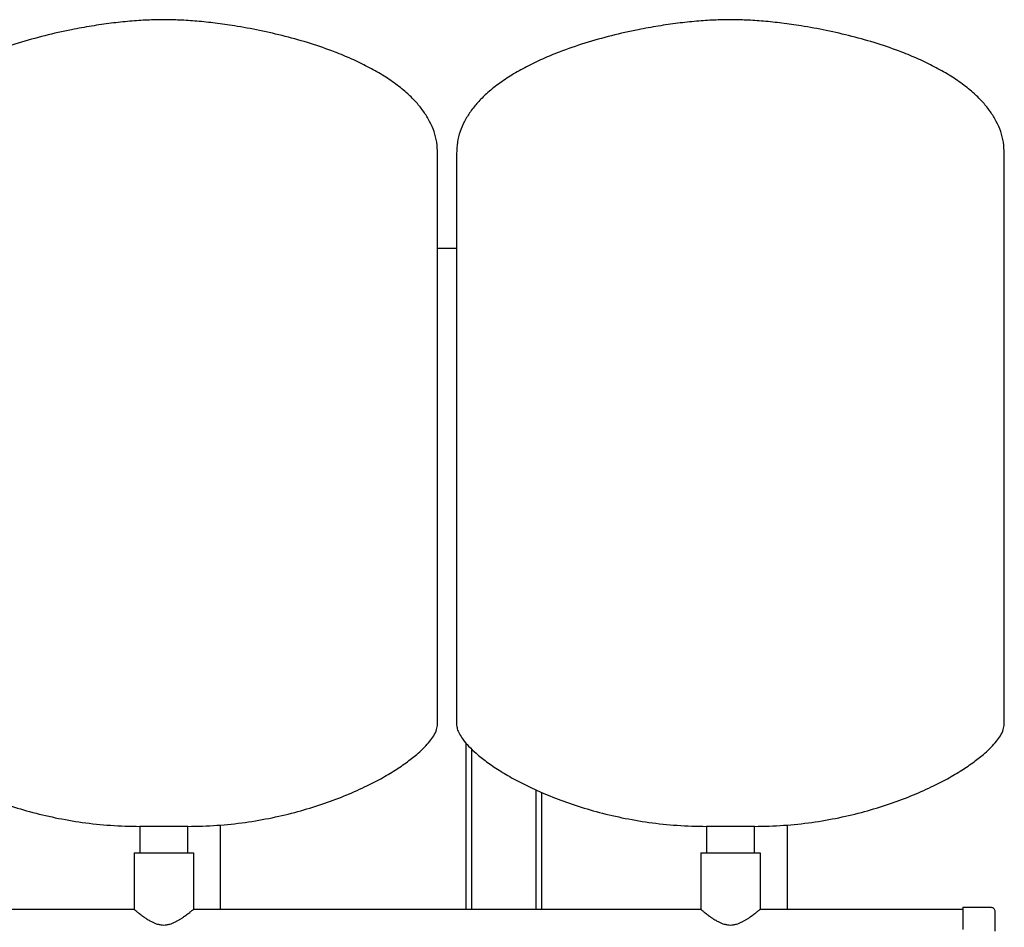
# Model space of a CAD drawing. Header units: millimetres. Extents: x 12 to 1950, y 8 to 888.
# Tile 8 of 8: x 1409 to 1930, y 408 to 888. Entities that reach past the tile are written whole.
import ezdxf

# ---------------------------------------------------------------- set-up
doc = ezdxf.new("R2010")
doc.units = ezdxf.units.MM

msp = doc.modelspace()

# ---------------------------------------------------------------- linework, layer by layer
at = {"color": 7, "linetype": 'Continuous', "lineweight": 25}
for p, q in [((1630.11, 515.4), (1630.11, 817.4)), ((1640.11, 817.4), (1640.11, 515.4)), ((1930.11, 515.4), (1930.11, 817.4)), ((1630.11, 767.26), (1640.11, 767.26)), ((1645.11, 505.4), (1645.11, 417.31)), ((1648.11, 502.21), (1648.11, 417.31)), ((1682.11, 480.63), (1682.11, 417.31)), ((1685.11, 479.3), (1685.11, 417.31)), ((1472.41, 461.26), (1472.41, 447.31)), ((1485.11, 461.26), (1472.41, 461.26)), ((1497.81, 461.26), (1485.11, 461.26)), ((1497.81, 447.31), (1497.81, 461.26)), ((1515.11, 417.31), (1515.11, 462)), ((1772.41, 461.26), (1772.41, 447.31)), ((1785.11, 461.26), (1772.41, 461.26)), ((1797.81, 461.26), (1785.11, 461.26)), ((1797.81, 447.31), (1797.81, 461.26)), ((1815.11, 462), (1815.11, 417.31)), ((1469.41, 447.31), (1469.41, 417.31)), ((1469.41, 447.31), (1500.81, 447.31)), ((1500.81, 447.31), (1500.81, 417.31)), ((1769.41, 447.31), (1769.41, 417.31)), ((1769.41, 447.31), (1800.81, 447.31)), ((1800.81, 447.31), (1800.81, 417.31)), ((1469.41, 417.31), (1200.81, 417.31)), ((1769.41, 417.31), (1500.81, 417.31)), ((1908.11, 417.31), (1800.81, 417.31)), ((1908.11, 418.41), (1908.11, 406.6)), ((1908.11, 418.41), (1923.11, 418.41)), ((1925.11, 416.41), (1925.11, 405.77))]:
    msp.add_line(p, q, dxfattribs=at)
for points, knots in [([(1485.11, 888.26), (1482.26, 888.21), (1476.28, 888.12), (1467.01, 887.45), (1457.13, 886.4), (1446.81, 884.91), (1435.06, 882.79), (1422.06, 879.88), (1408.08, 875.97), (1395.9, 871.77), (1385.63, 867.53), (1377.25, 863.52), (1369.44, 859.13), (1362.31, 854.36), (1356.28, 849.48), (1351.35, 844.56), (1347.42, 839.69), (1344.25, 834.53), (1341.91, 829.08), (1340.39, 823.33), (1340.21, 819.39), (1340.11, 817.4)], [0, 0, 0, 0, 0.049323, 0.103085, 0.160501, 0.220781, 0.28314, 0.366646, 0.450689, 0.533653, 0.58884, 0.642414, 0.694018, 0.743382, 0.790357, 0.827695, 0.863525, 0.898127, 0.931954, 0.965643, 1, 1, 1, 1]), ([(1630.11, 817.4), (1630.02, 819.39), (1629.83, 823.33), (1628.32, 829.08), (1625.98, 834.53), (1622.8, 839.69), (1618.88, 844.56), (1613.94, 849.48), (1607.91, 854.36), (1600.78, 859.13), (1592.97, 863.52), (1584.59, 867.53), (1574.53, 871.69), (1562.78, 875.76), (1549.44, 879.54), (1536, 882.64), (1523.63, 884.89), (1512.54, 886.47), (1502.87, 887.48), (1493.77, 888.12), (1487.92, 888.21), (1485.11, 888.26)], [0, 0, 0, 0, 0.034357, 0.068046, 0.101873, 0.136475, 0.172305, 0.209643, 0.256618, 0.305982, 0.357586, 0.41116, 0.466347, 0.545506, 0.625712, 0.705568, 0.783603, 0.842654, 0.898903, 0.951599, 1, 1, 1, 1]), ([(1785.11, 888.26), (1782.26, 888.21), (1776.28, 888.12), (1767.01, 887.45), (1757.13, 886.4), (1746.81, 884.91), (1735.06, 882.79), (1722.06, 879.88), (1708.08, 875.97), (1695.9, 871.77), (1685.63, 867.53), (1677.25, 863.52), (1669.44, 859.13), (1662.31, 854.36), (1656.28, 849.48), (1651.35, 844.56), (1647.42, 839.69), (1644.25, 834.53), (1641.91, 829.08), (1640.39, 823.33), (1640.21, 819.39), (1640.11, 817.4)], [0, 0, 0, 0, 0.049323, 0.103085, 0.160501, 0.220781, 0.28314, 0.366646, 0.450689, 0.533653, 0.58884, 0.642414, 0.694018, 0.743382, 0.790357, 0.827695, 0.863525, 0.898127, 0.931954, 0.965643, 1, 1, 1, 1]), ([(1930.11, 817.4), (1930.02, 819.39), (1929.83, 823.33), (1928.32, 829.08), (1925.98, 834.53), (1922.8, 839.69), (1918.88, 844.56), (1913.94, 849.48), (1907.91, 854.36), (1900.78, 859.13), (1892.97, 863.52), (1884.59, 867.53), (1874.53, 871.69), (1862.78, 875.76), (1849.44, 879.54), (1836, 882.64), (1823.63, 884.89), (1812.54, 886.47), (1802.87, 887.48), (1793.77, 888.12), (1787.92, 888.21), (1785.11, 888.26)], [0, 0, 0, 0, 0.034357, 0.068046, 0.101873, 0.136475, 0.172305, 0.209643, 0.256618, 0.305982, 0.357586, 0.41116, 0.466347, 0.545506, 0.625712, 0.705568, 0.783603, 0.842654, 0.898903, 0.951599, 1, 1, 1, 1]), ([(1340.11, 515.4), (1340.2, 514.58), (1340.39, 512.78), (1341.64, 510.07), (1343.64, 506.96), (1346.62, 503.5), (1350.82, 499.52), (1356.2, 495.25), (1362.81, 490.76), (1370.41, 486.29), (1379.37, 481.7), (1389.75, 477.13), (1401.54, 472.76), (1414.27, 468.9), (1427.83, 465.67), (1442.13, 463.21), (1457.07, 461.57), (1467.25, 461.36), (1472.41, 461.26)], [0, 0, 0, 0, 0.016622, 0.036153, 0.05912, 0.090838, 0.127593, 0.175262, 0.228868, 0.287991, 0.35219, 0.431201, 0.515618, 0.604837, 0.698312, 0.795569, 0.896225, 1, 1, 1, 1]), ([(1497.81, 461.26), (1502.98, 461.36), (1513.15, 461.57), (1528.09, 463.21), (1542.39, 465.67), (1555.95, 468.9), (1568.68, 472.76), (1580.48, 477.13), (1590.85, 481.7), (1599.82, 486.29), (1607.41, 490.76), (1614.02, 495.25), (1619.2, 499.36), (1623.09, 503.01), (1625.89, 506.1), (1628.08, 509.19), (1629.72, 512.23), (1629.99, 514.42), (1630.11, 515.4)], [0, 0, 0, 0, 0.103778, 0.204436, 0.301697, 0.395174, 0.484396, 0.568815, 0.647829, 0.712029, 0.771154, 0.824762, 0.872432, 0.903943, 0.931838, 0.95609, 0.980149, 1, 1, 1, 1]), ([(1640.11, 515.4), (1640.2, 514.58), (1640.39, 512.78), (1641.64, 510.07), (1643.64, 506.96), (1646.62, 503.5), (1650.82, 499.52), (1656.2, 495.25), (1662.81, 490.76), (1670.41, 486.29), (1679.37, 481.7), (1689.75, 477.13), (1701.54, 472.76), (1714.27, 468.9), (1727.83, 465.67), (1742.13, 463.21), (1757.07, 461.57), (1767.25, 461.36), (1772.41, 461.26)], [0, 0, 0, 0, 0.016622, 0.036153, 0.05912, 0.090838, 0.127593, 0.175262, 0.228868, 0.287991, 0.35219, 0.431201, 0.515618, 0.604837, 0.698312, 0.795569, 0.896225, 1, 1, 1, 1]), ([(1797.81, 461.26), (1802.98, 461.36), (1813.15, 461.57), (1828.09, 463.21), (1842.39, 465.67), (1855.95, 468.9), (1868.68, 472.76), (1880.48, 477.13), (1890.85, 481.7), (1899.82, 486.29), (1907.41, 490.76), (1914.02, 495.25), (1919.2, 499.36), (1923.09, 503.01), (1925.89, 506.1), (1928.08, 509.19), (1929.72, 512.23), (1929.99, 514.42), (1930.11, 515.4)], [0, 0, 0, 0, 0.103778, 0.204436, 0.301697, 0.395174, 0.484396, 0.568815, 0.647829, 0.712029, 0.771154, 0.824762, 0.872432, 0.903943, 0.931838, 0.95609, 0.980149, 1, 1, 1, 1]), ([(1469.41, 417.31), (1469.41, 417.3), (1469.41, 417.3), (1469.43, 417.29), (1469.45, 417.28), (1469.48, 417.25), (1469.52, 417.22), (1469.56, 417.18), (1469.62, 417.14), (1469.68, 417.09), (1469.83, 416.96), (1470.14, 416.71), (1470.69, 416.26), (1471.39, 415.71), (1472.18, 415.1), (1473.09, 414.4), (1474, 413.74), (1475.1, 412.96), (1476.16, 412.26), (1477.26, 411.59), (1478.12, 411.11), (1479.16, 410.56), (1480.38, 410.01), (1481.91, 409.48), (1483.47, 409.13), (1485.1, 409), (1486.73, 409.13), (1488.29, 409.47), (1489.82, 410), (1491.24, 410.65), (1492.6, 411.38), (1493.64, 412.01), (1494.43, 412.51), (1495.01, 412.89), (1495.56, 413.27), (1496.29, 413.79), (1497.13, 414.4), (1498.04, 415.09), (1498.83, 415.71), (1499.53, 416.26), (1500.08, 416.71), (1500.41, 416.98), (1500.6, 417.13), (1500.69, 417.21), (1500.76, 417.26), (1500.8, 417.3), (1500.81, 417.3), (1500.81, 417.31)], [0, 0, 0, 0, 0.006876, 0.013767, 0.020673, 0.027598, 0.034544, 0.041514, 0.048509, 0.055533, 0.062588, 0.093241, 0.125188, 0.155394, 0.187759, 0.216897, 0.249986, 0.273278, 0.312441, 0.335737, 0.356441, 0.374559, 0.407918, 0.437124, 0.469357, 0.499827, 0.530257, 0.56243, 0.591637, 0.624986, 0.656267, 0.687359, 0.702918, 0.718497, 0.734027, 0.749859, 0.782918, 0.812029, 0.844326, 0.874473, 0.906365, 0.936966, 0.949734, 0.962407, 0.975, 0.987526, 1, 1, 1, 1]), ([(1769.41, 417.31), (1769.41, 417.3), (1769.41, 417.3), (1769.43, 417.29), (1769.45, 417.28), (1769.48, 417.25), (1769.52, 417.22), (1769.56, 417.18), (1769.62, 417.14), (1769.68, 417.09), (1769.83, 416.96), (1770.14, 416.71), (1770.69, 416.26), (1771.39, 415.71), (1772.18, 415.1), (1773.09, 414.4), (1774, 413.74), (1775.1, 412.96), (1776.16, 412.26), (1777.26, 411.59), (1778.12, 411.11), (1779.16, 410.56), (1780.38, 410.01), (1781.91, 409.48), (1783.47, 409.13), (1785.1, 409), (1786.73, 409.13), (1788.29, 409.47), (1789.82, 410), (1791.24, 410.65), (1792.6, 411.38), (1793.64, 412.01), (1794.43, 412.51), (1795.01, 412.89), (1795.56, 413.27), (1796.29, 413.79), (1797.13, 414.4), (1798.04, 415.09), (1798.83, 415.71), (1799.53, 416.26), (1800.08, 416.71), (1800.41, 416.98), (1800.6, 417.13), (1800.69, 417.21), (1800.76, 417.26), (1800.8, 417.3), (1800.81, 417.3), (1800.81, 417.31)], [0, 0, 0, 0, 0.0068764, 0.0137666, 0.020673, 0.027598, 0.0345441, 0.0415137, 0.0485093, 0.0555332, 0.0625877, 0.0932414, 0.1251883, 0.1553942, 0.1877591, 0.2168972, 0.2499858, 0.2732784, 0.3124408, 0.3357366, 0.3564406, 0.3745593, 0.4079179, 0.437124, 0.4693573, 0.4998265, 0.5302567, 0.5624296, 0.591637, 0.6249858, 0.6562669, 0.6873586, 0.7029183, 0.7184967, 0.7340269, 0.7498587, 0.7829183, 0.8120288, 0.8443263, 0.874473, 0.9063646, 0.9369664, 0.9497343, 0.9624073, 0.9749996, 0.9875256, 1, 1, 1, 1]), ([(1923.11, 418.41), (1923.35, 418.41), (1923.6, 418.36), (1924.09, 418.17), (1924.33, 418.01), (1924.72, 417.62), (1924.87, 417.39), (1925.07, 416.9), (1925.11, 416.64), (1925.11, 416.41)], [0, 0, 0, 0, 0.25, 0.25, 0.5, 0.5, 0.75, 0.75, 1, 1, 1, 1])]:
    msp.add_open_spline(points, degree=3, knots=knots, dxfattribs=at)

doc.saveas('drawing.dxf')
